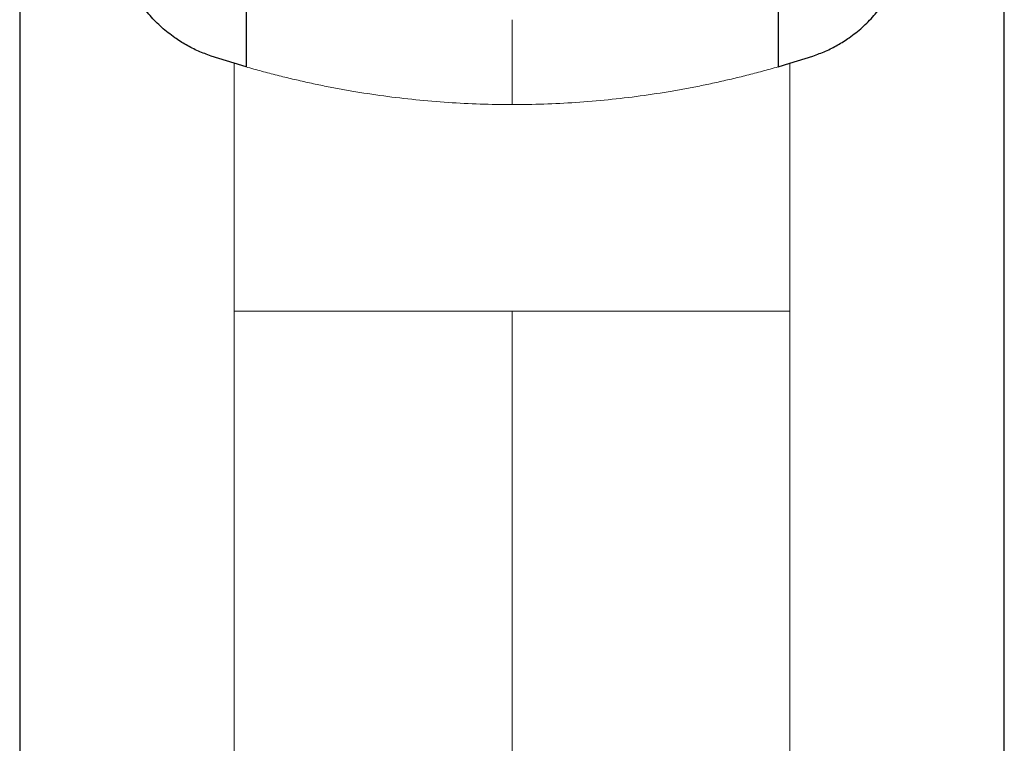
# Model space of a CAD drawing. Header units: millimetres. Extents: x 8 to 315, y 12 to 486.
# Tile 115 of 256: x 159 to 183, y 291 to 309. Entities that reach past the tile are written whole.
import ezdxf

# ---------------------------------------------------------------- set-up
doc = ezdxf.new("R2010")
doc.units = ezdxf.units.MM

msp = doc.modelspace()

# ---------------------------------------------------------------- linework, layer by layer
at = {"color": 7, "linetype": 'Continuous', "lineweight": 30}
for p, q in [((158.557, 349.765), (158.557, 284.765)), ((183.357, 284.765), (183.357, 349.765)), ((163.957, 308.306), (163.379, 308.489)), ((164.257, 308.217), (163.957, 308.306)), ((177.657, 308.217), (177.957, 308.306)), ((177.957, 308.306), (178.535, 308.489))]:
    msp.add_line(p, q, dxfattribs=at)
at = {"color": 252, "linetype": 'Continuous', "lineweight": 0}
for p, q in [((163.957, 308.306), (163.957, 302.065)), ((177.957, 308.306), (177.957, 302.065)), ((163.957, 302.065), (163.957, 284.765)), ((170.957, 302.065), (170.957, 284.765)), ((177.957, 302.065), (177.957, 284.765))]:
    msp.add_line(p, q, dxfattribs=at)
at = {"color": 7, "linetype": 'Continuous', "lineweight": 30}
for points, knots in [([(163.379, 308.489), (163.271, 308.528), (163.054, 308.607), (162.749, 308.763), (162.497, 308.922), (162.293, 309.074), (162.134, 309.208), (161.983, 309.351), (161.842, 309.503), (161.705, 309.668), (161.575, 309.846), (161.453, 310.037), (161.346, 310.233), (161.251, 310.434), (161.158, 310.67), (161.074, 310.943), (161.008, 311.254), (160.968, 311.569), (160.966, 311.779), (160.965, 311.884)], [0, 0, 0, 0, 0.082587, 0.165446, 0.24901, 0.300289, 0.350793, 0.400626, 0.449899, 0.498724, 0.55224, 0.603795, 0.653593, 0.70186, 0.748844, 0.815199, 0.878376, 0.939547, 1, 1, 1, 1]), ([(178.535, 308.489), (178.643, 308.528), (178.859, 308.607), (179.164, 308.763), (179.417, 308.922), (179.621, 309.074), (179.78, 309.208), (179.93, 309.351), (180.071, 309.503), (180.208, 309.668), (180.339, 309.846), (180.46, 310.037), (180.568, 310.233), (180.662, 310.434), (180.755, 310.67), (180.84, 310.943), (180.906, 311.254), (180.945, 311.569), (180.948, 311.779), (180.949, 311.884)], [0, 0, 0, 0, 0.082587, 0.165446, 0.24901, 0.300289, 0.350793, 0.400626, 0.449899, 0.498724, 0.55224, 0.603795, 0.653593, 0.70186, 0.748844, 0.815199, 0.878376, 0.939547, 1, 1, 1, 1]), ([(164.257, 310.458), (164.257, 310.419), (164.257, 310.344), (164.257, 310.287), (164.257, 310.218), (164.257, 310.128), (164.257, 310.008), (164.257, 309.86), (164.257, 309.702), (164.257, 309.563), (164.257, 309.4), (164.257, 309.207), (164.257, 308.986), (164.257, 308.74), (164.257, 308.481), (164.257, 308.305), (164.257, 308.217)], [0, 0, 0, 0, 0.145596, 0.283879, 0.394423, 0.497993, 0.59415, 0.683693, 0.726377, 0.767834, 0.808275, 0.847821, 0.886573, 0.924737, 0.962518, 1, 1, 1, 1]), ([(177.657, 310.458), (177.657, 310.419), (177.657, 310.344), (177.657, 310.287), (177.657, 310.218), (177.657, 310.128), (177.657, 310.008), (177.657, 309.86), (177.657, 309.702), (177.657, 309.563), (177.657, 309.4), (177.657, 309.207), (177.657, 308.986), (177.657, 308.74), (177.657, 308.481), (177.657, 308.305), (177.657, 308.217)], [0, 0, 0, 0, 0.1455962, 0.2838787, 0.3944227, 0.4979926, 0.5941503, 0.6836928, 0.7263774, 0.7678342, 0.8082748, 0.8478214, 0.8865726, 0.9247367, 0.9625181, 1, 1, 1, 1])]:
    msp.add_open_spline(points, degree=3, knots=knots, dxfattribs=at)
at = {"color": 252, "linetype": 'Continuous', "lineweight": 0}
for points, knots in [([(170.957, 309.403), (170.957, 309.387), (170.957, 309.354), (170.957, 309.304), (170.957, 309.252), (170.957, 309.207), (170.957, 309.163), (170.957, 309.122), (170.957, 309.077), (170.957, 309.028), (170.957, 308.974), (170.957, 308.916), (170.957, 308.851), (170.957, 308.792), (170.957, 308.741), (170.957, 308.693), (170.957, 308.634), (170.957, 308.569), (170.957, 308.508), (170.957, 308.452), (170.957, 308.398), (170.957, 308.339), (170.957, 308.273), (170.957, 308.203), (170.957, 308.137), (170.957, 308.078), (170.957, 308.017), (170.957, 307.955), (170.957, 307.893), (170.957, 307.831), (170.957, 307.768), (170.957, 307.702), (170.957, 307.635), (170.957, 307.565), (170.957, 307.492), (170.957, 307.417), (170.957, 307.342), (170.957, 307.291), (170.957, 307.265)], [0, 0, 0, 0, 0.0750084, 0.1500518, 0.206372, 0.262691, 0.3002663, 0.3386856, 0.3771044, 0.4156356, 0.4541658, 0.4928045, 0.5316493, 0.5705413, 0.5900433, 0.609545, 0.6398809, 0.6702144, 0.6905807, 0.7109528, 0.7313159, 0.7464519, 0.7693677, 0.7922806, 0.8078158, 0.8233592, 0.8388917, 0.8546385, 0.868575, 0.8825208, 0.8964556, 0.9106905, 0.9249374, 0.939172, 0.954297, 0.9694225, 0.9847109, 1, 1, 1, 1]), ([(170.957, 307.265), (170.69, 307.268), (170.151, 307.273), (169.343, 307.316), (168.531, 307.384), (167.72, 307.479), (167.064, 307.579), (166.555, 307.67), (166.185, 307.743), (165.808, 307.823), (165.425, 307.91), (165.037, 308.005), (164.645, 308.107), (164.388, 308.18), (164.257, 308.217)], [0, 0, 0, 0, 0.1119681, 0.2254775, 0.3406505, 0.4576043, 0.576451, 0.6310974, 0.6876141, 0.7461074, 0.8065855, 0.869056, 0.9335254, 1, 1, 1, 1]), ([(170.957, 307.265), (171.224, 307.268), (171.762, 307.273), (172.571, 307.316), (173.383, 307.384), (174.194, 307.479), (174.85, 307.579), (175.359, 307.67), (175.729, 307.743), (176.106, 307.823), (176.489, 307.91), (176.877, 308.005), (177.269, 308.107), (177.526, 308.18), (177.657, 308.217)], [0, 0, 0, 0, 0.111968, 0.225477, 0.34065, 0.457604, 0.576451, 0.631097, 0.687614, 0.746107, 0.806586, 0.869056, 0.933525, 1, 1, 1, 1]), ([(170.957, 302.065), (170.686, 302.065), (170.145, 302.065), (169.337, 302.065), (168.536, 302.065), (167.745, 302.065), (166.968, 302.065), (166.194, 302.065), (165.428, 302.065), (164.673, 302.065), (164.196, 302.065), (163.957, 302.065)], [0, 0, 0, 0, 0.1091117, 0.2182234, 0.327335, 0.4364467, 0.5455584, 0.6546701, 0.76978, 0.88489, 1, 1, 1, 1]), ([(177.957, 302.065), (177.718, 302.065), (177.24, 302.065), (176.485, 302.065), (175.72, 302.065), (174.946, 302.065), (174.169, 302.065), (173.378, 302.065), (172.577, 302.065), (171.768, 302.065), (171.227, 302.065), (170.957, 302.065)], [0, 0, 0, 0, 0.11511, 0.23022, 0.34533, 0.454442, 0.563553, 0.672665, 0.781777, 0.890888, 1, 1, 1, 1])]:
    msp.add_open_spline(points, degree=3, knots=knots, dxfattribs=at)

doc.saveas('drawing.dxf')
